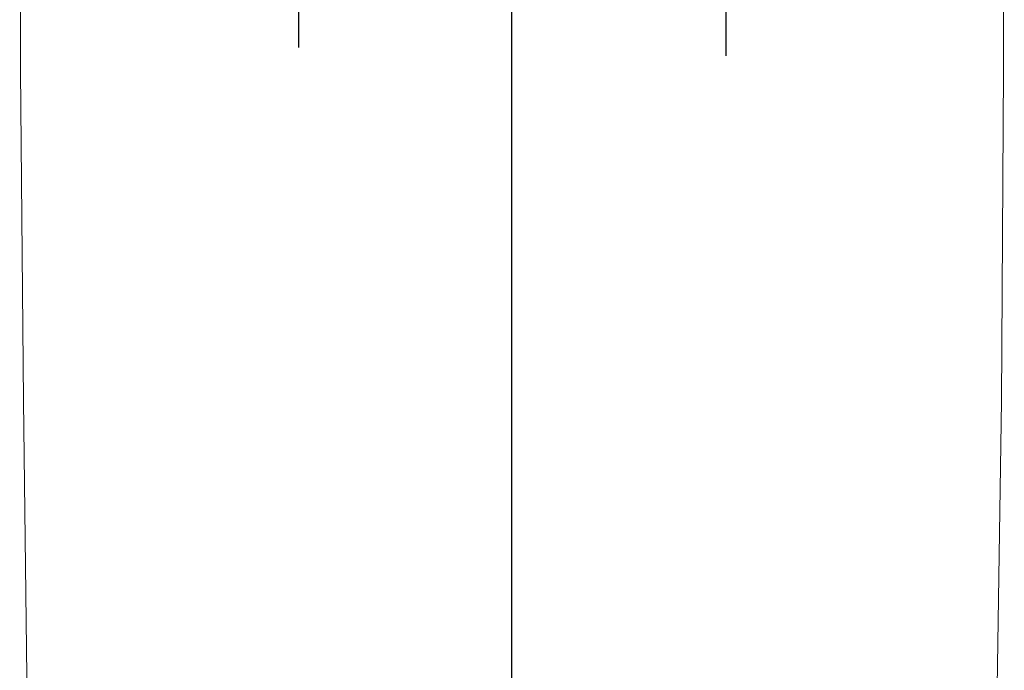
# Model space of a CAD drawing. Header units: metres. Extents: x 7408630 to 15602436, y 5561464 to 13303678.
# Tile 56 of 256: x 7413906 to 7413942, y 5563934 to 5563958. Entities that reach past the tile are written whole.
import ezdxf
from ezdxf.enums import TextEntityAlignment as Align

# ---------------------------------------------------------------- set-up
doc = ezdxf.new("R2010")
doc.units = ezdxf.units.M
doc.header["$MEASUREMENT"] = 0
for name, color, linetype, lineweight in [('!! 0_Opis_pom', 9, 'Continuous', 13), ('!! 1_OPIS POM NOWE', 140, 'Continuous', 5), ('!! 2_wypos-sanitarne', 240, 'Continuous', 9), ('Granica', 112, 'Continuous', 80)]:
    doc.layers.add(name, color=color, linetype=linetype, lineweight=lineweight)
doc.styles.add('ARIAL', font='tahoma.ttf')

# ---------------------------------------------------------------- blocks, each defined once
blk = doc.blocks.new('A$C324a30b8')
at = {"lineweight": 0}
for points in [[(0.17552, 0), (0.17692, -0.11958), (0.17797, -0.23916), (0.17832, -0.47832)], [(-0.17832, -0.47832), (-0.17797, -0.23916), (-0.17727, -0.11958), (-0.17552, 0)]]:
    blk.add_lwpolyline(points, dxfattribs=at)
at = {"layer": 'DEFPOINTS'}
for points in [[(0, 0.01049), (0, -0.71083)], [(-0.07762, -0.24458), (-0.07762, -0.29545)], [(0.07727, -0.24755), (0.07727, -0.293)]]:
    blk.add_lwpolyline(points, dxfattribs=at)
blk = doc.blocks.new('A$C9c944097')
at = {"layer": '!! 2_wypos-sanitarne', "xscale": 100, "yscale": 100, "zscale": 100, "rotation": 180}
blk.add_blockref('A$C324a30b8', (3221.38867, -3324.69307), dxfattribs=at)
at = {"layer": '!! 0_Opis_pom', "ltscale": 0.7, "style": 'ARIAL'}
for tag, p in [('B2,14', (2497.12282, -23.97252)), ('B2,12', (1965.56932, -35.77631)), ('B2,11', (1692.08817, -60.77765)), ('B2,16', (3818.15438, -63.71828)), ('B2,19.1', (5324.74708, -87.92078)), ('B2,17', (4129.82322, -93.25972)), ('B2,15', (3189.46558, -109.69496)), ('B2,10', (1351.71035, -111.25665)), ('B2,13', (2272.99389, -121.89624)), ('A2,5', (1075.52681, -127.78965)), ('B2,18', (4545.51277, -234.12017)), ('B2,19', (5775.76711, -239.42159)), ('A2,4', (318.83322, -329.3265)), ('A2.1', (994.53557, -353.44633)), ('B2.7', (3171.3557, -458.01164)), ('B2.2', (3599.26223, -690.3637)), ('A2.2', (994.53557, -692.67095)), ('B2,21', (4593.23787, -912.69388)), ('B2,9', (1798.58924, -939.09545)), ('A2.3', (455.44717, -940.66614)), ('B2,4', (3116.67143, -940.65712)), ('B2,3', (3297.35823, -941.16418)), ('B2,8', (2517.28573, -960.07338)), ('B2,20', (5834.09772, -965.70749)), ('B2.1', (3927.81794, -970.24709)), ('B2,5', (3309.56672, -1129.12418)), ('B2,6', (3122.36837, -1171.43557)), ('C2,2', (3435.86614, -1487.77973)), ('C2,1', (3957.73656, -2408.10352)), ('C2,3', (3457.72791, -2555.15039)), ('D1,1', (2554.19917, -3205.91504)), ('C2,4', (3866.78124, -3285.77383)), ('D1,4', (1780.27581, -3366.18103)), ('D1,6', (1380.86316, -3373.10994)), ('D1,3', (2098.36626, -3546.18257)), ('C2,5', (3178.15957, -3610.67242)), ('D1,5', (1914.6928, -3621.18339)), ('D1,2', (2201.15492, -3794.18451)), ('D1,7', (477.95048, -4408.76849)), ('D1,8', (338.43039, -4834.32895))]:
    blk.add_attdef(tag, text='', height=11.968, dxfattribs=at).set_placement(p, align=Align.MIDDLE_CENTER)
at = {"layer": '!! 1_OPIS POM NOWE', "style": 'ARIAL'}
for tag, p in [('C2.5B', (3593.7377, -3168.5911)), ('C2,5C', (3526.78796, -3281.02046)), ('C2.4', (3997.15534, -3347.99835)), ('E2,2', (2945.33506, -3413.31629)), ('C2,5A', (3566.4961, -3615.37865)), ('E2.9', (3984.52714, -3783.77287)), ('E2.7', (4645.53364, -3784.14655)), ('D1,2', (2903.25587, -3794.18451)), ('E2.2', (3405.83089, -4049.74196)), ('E2.8', (4380.36687, -4058.97571)), ('E2.6', (5154.87983, -4066.29138)), ('E2.1', (4427.07303, -4318.94156)), ('E2,3', (3401.59976, -4465.83792)), ('E2.4', (3758.95342, -4705.0924)), ('E2.5', (5238.11734, -4786.79525))]:
    blk.add_attdef(tag, text='', height=11.968, dxfattribs=at).set_placement(p, align=Align.MIDDLE_CENTER)

msp = doc.modelspace()

# ---------------------------------------------------------------- block references
at = {"layer": 'Granica'}
msp.add_blockref('A$C9c944097', (7410702.59401, 5567256.9858), dxfattribs=at)

doc.saveas('drawing.dxf')
